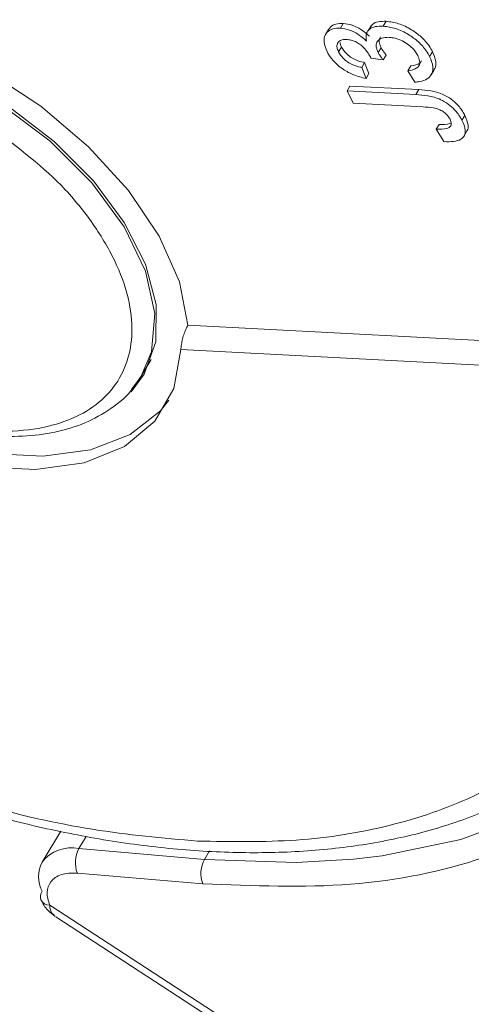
# Model space of a CAD drawing. Header units: millimetres. Extents: x 8853 to 11418, y 45 to 1005.
# Tile 63 of 256: x 9529 to 9540, y 702 to 727. Entities that reach past the tile are written whole.
import ezdxf

# ---------------------------------------------------------------- set-up
doc = ezdxf.new("R2010")
doc.units = ezdxf.units.MM

msp = doc.modelspace()

# ---------------------------------------------------------------- linework, layer by layer
at = {"color": 7, "linetype": 'Continuous', "lineweight": 15}
for p, q in [((9537.805, 726.492), (9537.732, 726.372)), ((9536.374, 726.29), (9536.302, 726.169)), ((9536.742, 726.441), (9536.669, 726.32)), ((9537.429, 726.379), (9537.356, 726.258)), ((9536.7, 725.854), (9536.627, 725.733)), ((9537.68, 725.836), (9537.607, 725.715)), ((9538.882, 725.618), (9538.955, 725.739)), ((9537.732, 725.535), (9537.427, 725.578)), ((9537.805, 725.656), (9537.732, 725.535)), ((9537.271, 725.471), (9537.198, 725.35)), ((9537.198, 725.35), (9537.306, 725.075)), ((9537.271, 725.471), (9537.379, 725.196)), ((9538.413, 725.384), (9538.341, 725.263)), ((9538.513, 724.985), (9538.341, 725.263)), ((9538.919, 725.168), (9538.992, 725.289)), ((9537.379, 725.196), (9537.306, 725.075)), ((9536.908, 724.888), (9536.835, 724.767)), ((9536.989, 724.462), (9536.835, 724.767)), ((9536.835, 724.767), (9538.542, 724.677)), ((9536.908, 724.888), (9538.615, 724.798)), ((9538.615, 724.798), (9538.542, 724.677)), ((9538.719, 724.371), (9536.989, 724.462)), ((9539.683, 724.039), (9539.756, 724.16)), ((9539.116, 723.937), (9539.043, 723.816)), ((9539.237, 723.51), (9539.043, 723.816)), ((9539.725, 723.636), (9539.798, 723.757)), ((9532.894, 718.959), (9541.968, 718.481)), ((9532.719, 718.356), (9541.942, 717.87)), ((9531.731, 717.696), (9531.98, 718.109)), ((9529.744, 706.416), (9529.28, 705.645)), ((9530.193, 705.982), (9530.375, 706.284)), ((9533.304, 705.715), (9530.193, 705.982)), ((9533.43, 705.925), (9533.304, 705.715)), ((9533.264, 705.106), (9530.153, 705.373)), ((9559.072, 685.309), (9529.468, 704.578)), ((9529.62, 704.289), (9558.964, 685.189))]:
    msp.add_line(p, q, dxfattribs=at)
at = {"color": 7, "linetype": 'Continuous', "lineweight": 15, "flags": 128}
for points in [[(9520.738, 719.599), (9519.84, 720.712), (9519.19, 721.848), (9518.812, 722.96), (9518.724, 724.001), (9518.928, 724.93), (9519.417, 725.706), (9520.17, 726.299), (9521.156, 726.685), (9522.334, 726.846), (9523.656, 726.776), (9525.066, 726.478), (9526.508, 725.966), (9527.92, 725.258), (9529.246, 724.386), (9530.429, 723.384), (9531.422, 722.295), (9532.183, 721.164), (9532.68, 720.036), (9532.894, 718.959)], [(9523.311, 726.253), (9524.569, 726.082), (9525.881, 725.701), (9527.192, 725.127), (9528.442, 724.385), (9529.579, 723.509), (9530.551, 722.535), (9531.317, 721.508), (9531.844, 720.47), (9532.107, 719.469), (9532.096, 718.547), (9531.811, 717.746), (9531.488, 717.31)], [(9519.13, 725.326), (9518.813, 724.533), (9518.747, 723.551), (9518.972, 722.475), (9519.477, 721.352), (9520.242, 720.226), (9521.236, 719.143), (9522.418, 718.149), (9523.74, 717.283), (9525.147, 716.581), (9526.581, 716.073), (9527.986, 715.778), (9529.301, 715.708), (9530.475, 715.867), (9531.458, 716.249), (9532.211, 716.837), (9532.42, 717.096)], [(9528.259, 724.435), (9529.477, 723.517), (9530.513, 722.487), (9531.315, 721.396), (9531.843, 720.298), (9532.07, 719.248), (9531.987, 718.298), (9531.731, 717.696)], [(9520.861, 718.981), (9522.052, 717.941), (9523.399, 717.033), (9524.841, 716.294), (9526.318, 715.758), (9527.765, 715.448), (9529.12, 715.377), (9530.322, 715.547), (9531.322, 715.953), (9532.074, 716.576), (9532.547, 717.388), (9532.719, 718.356)], [(9531.731, 717.696), (9531.596, 717.496), (9531.502, 717.38)], [(9545.756, 717.473), (9545.943, 716.716), (9546.194, 714.877), (9546.136, 713.141), (9545.768, 711.534), (9545.097, 710.08), (9544.134, 708.803), (9542.891, 707.722), (9541.39, 706.853), (9539.652, 706.21), (9537.705, 705.802), (9536.993, 705.718)], [(9536.993, 705.718), (9535.578, 705.637), (9533.304, 705.715)]]:
    msp.add_lwpolyline(points, dxfattribs=at)
at = {"color": 7, "linetype": 'Continuous', "lineweight": 15}
for centre, radius, start, end in [((9530.009, 705.075), 0.926, 78.5358, 141.9811), ((9530.819, 705.635), 0.716, 150.9811, 201.4595), ((9533.93, 705.368), 0.716, 150.9811, 201.4595), ((9529.969, 705.284), 0.778, 152.3375, 207.6598), ((9529.468, 704.791), 0.23, 144.9409, 199.7607), ((9529.47, 704.823), 0.245, 206.6747, 269.481)]:
    msp.add_arc(centre, radius, start, end, dxfattribs=at)
for points, knots in [([(9537.436, 726.374), (9537.447, 726.39), (9537.48, 726.444), (9537.607, 726.491), (9537.736, 726.492), (9537.805, 726.492)], [0, 0, 0, 0, 0.170449, 0.560416, 1, 1, 1, 1]), ([(9537.805, 726.492), (9537.907, 726.479), (9538.111, 726.453), (9538.423, 726.3), (9538.687, 726.106), (9538.86, 725.91), (9538.929, 725.786), (9538.955, 725.739)], [0, 0, 0, 0, 0.228572, 0.459007, 0.660095, 0.870765, 1, 1, 1, 1]), ([(9536.341, 725.74), (9536.309, 725.823), (9536.249, 725.973), (9536.278, 726.162), (9536.392, 726.277), (9536.538, 726.322), (9536.637, 726.32), (9536.669, 726.32)], [0, 0, 0, 0, 0.272752, 0.493599, 0.716338, 0.90619, 1, 1, 1, 1]), ([(9536.379, 726.286), (9536.409, 726.326), (9536.468, 726.402), (9536.611, 726.442), (9536.71, 726.441), (9536.742, 726.441)], [0, 0, 0, 0, 0.411189, 0.805274, 1, 1, 1, 1]), ([(9536.669, 726.32), (9536.743, 726.309), (9536.886, 726.289), (9537.101, 726.182), (9537.237, 726.076), (9537.301, 726.015), (9537.317, 725.999)], [0, 0, 0, 0, 0.328269, 0.636143, 0.9088, 1, 1, 1, 1]), ([(9536.742, 726.441), (9536.816, 726.43), (9536.959, 726.41), (9537.174, 726.302), (9537.31, 726.197), (9537.374, 726.136), (9537.39, 726.12)], [0, 0, 0, 0, 0.328269, 0.636143, 0.9088, 1, 1, 1, 1]), ([(9537.317, 725.999), (9537.309, 726.068), (9537.295, 726.188), (9537.389, 726.307), (9537.532, 726.372), (9537.663, 726.372), (9537.732, 726.372)], [0, 0, 0, 0, 0.302387, 0.525374, 0.748493, 1, 1, 1, 1]), ([(9537.732, 726.372), (9537.834, 726.358), (9538.039, 726.332), (9538.35, 726.179), (9538.615, 725.985), (9538.787, 725.79), (9538.856, 725.665), (9538.882, 725.618)], [0, 0, 0, 0, 0.228572, 0.459007, 0.660095, 0.870765, 1, 1, 1, 1]), ([(9536.82, 726.043), (9536.773, 726.041), (9536.683, 726.039), (9536.609, 725.977), (9536.578, 725.895), (9536.592, 725.81), (9536.617, 725.754), (9536.627, 725.733)], [0, 0, 0, 0, 0.2487669, 0.4726731, 0.6635162, 0.8755788, 1, 1, 1, 1]), ([(9537.411, 725.618), (9537.365, 725.691), (9537.296, 725.8), (9537.155, 725.924), (9537.043, 725.992), (9536.929, 726.032), (9536.858, 726.039), (9536.82, 726.043)], [0, 0, 0, 0, 0.36756, 0.550992, 0.695411, 0.839595, 1, 1, 1, 1]), ([(9537.87, 726.095), (9537.809, 726.094), (9537.699, 726.091), (9537.597, 726.02), (9537.551, 725.924), (9537.561, 725.815), (9537.594, 725.743), (9537.607, 725.715)], [0, 0, 0, 0, 0.254178, 0.457835, 0.661032, 0.868746, 1, 1, 1, 1]), ([(9537.666, 726.11), (9537.653, 726.088), (9537.621, 726.035), (9537.635, 725.935), (9537.667, 725.864), (9537.68, 725.836)], [0, 0, 0, 0, 0.302443, 0.729895, 1, 1, 1, 1]), ([(9538.587, 725.644), (9538.549, 725.705), (9538.485, 725.811), (9538.325, 725.942), (9538.161, 726.032), (9538.003, 726.083), (9537.908, 726.092), (9537.87, 726.095)], [0, 0, 0, 0, 0.269591, 0.459441, 0.648883, 0.856246, 1, 1, 1, 1]), ([(9537.306, 725.075), (9537.201, 725.1), (9537.012, 725.146), (9536.737, 725.292), (9536.525, 725.468), (9536.403, 725.625), (9536.355, 725.714), (9536.341, 725.74)], [0, 0, 0, 0, 0.270658, 0.489263, 0.708369, 0.914642, 1, 1, 1, 1]), ([(9536.627, 725.733), (9536.659, 725.681), (9536.713, 725.592), (9536.847, 725.481), (9536.999, 725.399), (9537.119, 725.365), (9537.189, 725.352), (9537.198, 725.35)], [0, 0, 0, 0, 0.285919, 0.484989, 0.684325, 0.959069, 1, 1, 1, 1]), ([(9536.666, 725.966), (9536.667, 725.95), (9536.67, 725.914), (9536.689, 725.875), (9536.7, 725.854)], [0, 0, 0, 0, 0.460101, 1, 1, 1, 1]), ([(9536.7, 725.854), (9536.732, 725.802), (9536.786, 725.713), (9536.92, 725.602), (9537.072, 725.52), (9537.192, 725.486), (9537.262, 725.473), (9537.271, 725.471)], [0, 0, 0, 0, 0.285919, 0.484989, 0.684325, 0.959069, 1, 1, 1, 1]), ([(9537.68, 725.836), (9537.685, 725.826), (9537.696, 725.805), (9537.716, 725.775), (9537.737, 725.745), (9537.758, 725.715), (9537.781, 725.685), (9537.797, 725.665), (9537.805, 725.656)], [0, 0, 0, 0, 0.169524, 0.339551, 0.504185, 0.669008, 0.834436, 1, 1, 1, 1]), ([(9538.955, 725.739), (9538.988, 725.657), (9539.049, 725.505), (9539.04, 725.352), (9538.993, 725.301), (9538.986, 725.293)], [0, 0, 0, 0, 0.497709, 0.918525, 1, 1, 1, 1]), ([(9537.427, 725.578), (9537.426, 725.582), (9537.424, 725.588), (9537.42, 725.598), (9537.415, 725.608), (9537.412, 725.615), (9537.411, 725.618)], [0, 0, 0, 0, 0.250087, 0.500185, 0.75003, 1, 1, 1, 1]), ([(9537.607, 725.715), (9537.613, 725.705), (9537.624, 725.684), (9537.643, 725.654), (9537.664, 725.624), (9537.685, 725.594), (9537.708, 725.564), (9537.724, 725.545), (9537.732, 725.535)], [0, 0, 0, 0, 0.169524, 0.339551, 0.504185, 0.669008, 0.834436, 1, 1, 1, 1]), ([(9538.341, 725.263), (9538.425, 725.279), (9538.549, 725.303), (9538.636, 725.406), (9538.642, 725.516), (9538.606, 725.599), (9538.587, 725.644)], [0, 0, 0, 0, 0.404921, 0.593605, 0.78306, 1, 1, 1, 1]), ([(9538.413, 725.384), (9538.502, 725.398), (9538.618, 725.416), (9538.668, 725.49), (9538.68, 725.508)], [0, 0, 0, 0, 0.760916, 1, 1, 1, 1]), ([(9538.882, 725.618), (9538.917, 725.535), (9538.981, 725.381), (9538.948, 725.189), (9538.834, 725.056), (9538.673, 724.995), (9538.554, 724.987), (9538.513, 724.985)], [0, 0, 0, 0, 0.249595, 0.46063, 0.671469, 0.886859, 1, 1, 1, 1]), ([(9538.615, 724.798), (9538.712, 724.79), (9538.907, 724.776), (9539.19, 724.7), (9539.421, 724.565), (9539.599, 724.404), (9539.701, 724.263), (9539.748, 724.175), (9539.756, 724.16)], [0, 0, 0, 0, 0.230985, 0.464973, 0.609952, 0.754605, 0.955682, 1, 1, 1, 1]), ([(9538.542, 724.677), (9538.639, 724.67), (9538.834, 724.655), (9539.117, 724.579), (9539.348, 724.444), (9539.527, 724.283), (9539.628, 724.142), (9539.675, 724.055), (9539.683, 724.039)], [0, 0, 0, 0, 0.230985, 0.464973, 0.609952, 0.754605, 0.955682, 1, 1, 1, 1]), ([(9539.387, 724.067), (9539.362, 724.106), (9539.32, 724.174), (9539.215, 724.257), (9539.1, 724.318), (9538.928, 724.359), (9538.802, 724.366), (9538.719, 724.371)], [0, 0, 0, 0, 0.19306, 0.330934, 0.468862, 0.645656, 1, 1, 1, 1]), ([(9539.043, 723.816), (9539.138, 723.816), (9539.267, 723.815), (9539.388, 723.868), (9539.422, 723.931), (9539.416, 724.002), (9539.396, 724.047), (9539.387, 724.067)], [0, 0, 0, 0, 0.441322, 0.598348, 0.756856, 0.895495, 1, 1, 1, 1]), ([(9539.683, 724.039), (9539.719, 723.955), (9539.777, 723.819), (9539.753, 723.657), (9539.655, 723.554), (9539.476, 723.502), (9539.32, 723.507), (9539.237, 723.51)], [0, 0, 0, 0, 0.257051, 0.418806, 0.58133, 0.780141, 1, 1, 1, 1]), ([(9539.756, 724.16), (9539.79, 724.077), (9539.845, 723.943), (9539.839, 723.806), (9539.8, 723.769), (9539.792, 723.761)], [0, 0, 0, 0, 0.55942, 0.911447, 1, 1, 1, 1]), ([(9527.924, 723.935), (9528.571, 723.451), (9529.568, 722.706), (9530.539, 721.513), (9531.109, 720.566), (9531.447, 719.632), (9531.572, 718.513), (9531.182, 717.344), (9530.132, 716.606), (9528.957, 716.333), (9527.896, 716.309), (9526.743, 716.483), (9525.204, 716.925), (9524.11, 717.541), (9523.399, 717.941)], [0, 0, 0, 0, 0.119771, 0.184208, 0.25, 0.315792, 0.380229, 0.5, 0.619771, 0.684208, 0.75, 0.815792, 0.880229, 1, 1, 1, 1]), ([(9539.116, 723.937), (9539.215, 723.933), (9539.328, 723.929), (9539.403, 723.969), (9539.413, 723.974)], [0, 0, 0, 0, 0.8697501, 1, 1, 1, 1]), ([(9544.707, 720.266), (9545.181, 719.193), (9546.138, 717.024), (9546.552, 713.942), (9546.17, 711.156), (9544.956, 708.799), (9542.985, 706.936), (9540.295, 705.653), (9537.033, 704.962), (9534.512, 705.058), (9533.264, 705.106)], [0, 0, 0, 0, 0.123724, 0.25, 0.376276, 0.5, 0.623724, 0.75, 0.876276, 1, 1, 1, 1]), ([(9532.894, 718.959), (9532.875, 718.923), (9532.836, 718.853), (9532.787, 718.72), (9532.749, 718.583), (9532.725, 718.454), (9532.721, 718.388), (9532.719, 718.356)], [0, 0, 0, 0, 0.195481, 0.39079, 0.590918, 0.80353, 1, 1, 1, 1]), ([(9526.757, 716.417), (9526.865, 716.39), (9527.271, 716.286), (9527.961, 716.206), (9528.811, 716.187), (9529.615, 716.29), (9530.361, 716.514), (9531.006, 716.887), (9531.424, 717.217), (9531.558, 717.456), (9531.572, 717.481)], [0, 0, 0, 0, 0.052282, 0.197592, 0.346836, 0.499182, 0.65451, 0.813971, 0.980776, 1, 1, 1, 1]), ([(9533.132, 706.168), (9532.272, 706.243), (9530.521, 706.397), (9527.7, 707.048), (9524.774, 708.023), (9521.829, 709.336), (9518.978, 710.935), (9516.329, 712.76), (9513.938, 714.726), (9512.594, 716.127), (9511.934, 716.815)], [0, 0, 0, 0, 0.119843, 0.244, 0.371208, 0.5, 0.628792, 0.756, 0.880157, 1, 1, 1, 1]), ([(9544.394, 715.105), (9544.416, 714.451), (9544.459, 713.118), (9543.986, 711.302), (9543.095, 709.664), (9541.754, 708.286), (9540.016, 707.22), (9537.945, 706.508), (9535.649, 706.126), (9533.961, 706.154), (9533.132, 706.168)], [0, 0, 0, 0, 0.119843, 0.244, 0.371208, 0.5, 0.628792, 0.756, 0.880157, 1, 1, 1, 1]), ([(9519.37, 710.567), (9520.089, 710.152), (9521.098, 709.57), (9522.629, 708.814), (9523.943, 708.221), (9525.517, 707.601), (9527.164, 707.047), (9528.872, 706.579), (9530.603, 706.217), (9532.328, 705.976), (9534.024, 705.864), (9535.669, 705.889), (9537.246, 706.056), (9538.739, 706.367), (9540.133, 706.827), (9541.418, 707.437), (9542.567, 708.213), (9543.421, 708.956), (9543.811, 709.49), (9543.936, 709.661)], [0, 0, 0, 0, 0.07759, 0.108878, 0.160647, 0.214065, 0.271022, 0.330062, 0.390612, 0.452228, 0.514623, 0.577618, 0.641122, 0.705099, 0.769597, 0.834754, 0.900829, 0.968269, 1, 1, 1, 1]), ([(9530.153, 705.373), (9530.081, 705.376), (9529.937, 705.381), (9529.753, 705.341), (9529.597, 705.27), (9529.528, 705.195), (9529.493, 705.158)], [0, 0, 0, 0, 0.249887, 0.499995, 0.749887, 1, 1, 1, 1]), ([(9529.251, 704.713), (9529.275, 704.665), (9529.321, 704.571), (9529.44, 704.424), (9529.54, 704.348), (9529.604, 704.3)], [0, 0, 0, 0, 0.278925, 0.538176, 1, 1, 1, 1]), ([(9529.468, 704.578), (9529.475, 704.496), (9529.485, 704.393), (9529.56, 704.35), (9529.575, 704.342)], [0, 0, 0, 0, 0.798765, 1, 1, 1, 1])]:
    msp.add_open_spline(points, degree=3, knots=knots, dxfattribs=at)
msp.add_open_spline([(9529.493, 705.158), (9529.45, 705.076), (9529.364, 704.912), (9529.433, 704.689), (9529.468, 704.578)], degree=3, dxfattribs=at)

doc.saveas('drawing.dxf')
